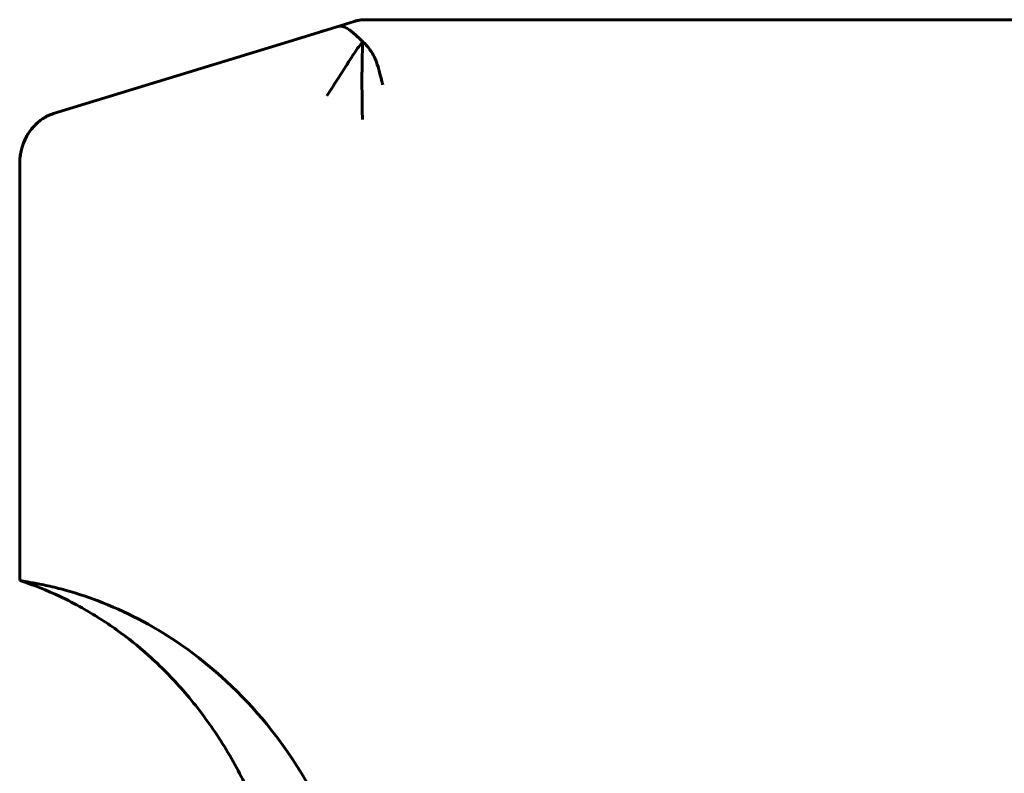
# Model space of a CAD drawing. Header units: millimetres. Extents: x 70 to 144, y 116 to 250.
# Tile 7 of 11: x 79 to 98, y 235 to 249. Entities that reach past the tile are written whole.
import ezdxf

# ---------------------------------------------------------------- set-up
doc = ezdxf.new("R2010")
doc.units = ezdxf.units.MM
doc.linetypes.add('K5LT_BASIC', pattern=[0])
doc.layers.add('Системный слой (1)', color=7, linetype='Continuous', true_color=0x6c6c6c)

# ---------------------------------------------------------------- blocks, each defined once
blk = doc.blocks.new('U42')
at = {"layer": 'Системный слой (1)', "color": 143, "linetype": 'K5LT_BASIC', "lineweight": 60, "true_color": 0x33acca}
for p, q in [((85.508, 249.434), (85.514, 249.436)), ((85.529, 249.44), (85.62, 249.46))]:
    blk.add_line(p, q, dxfattribs=at)
blk = doc.blocks.new('U44')
at = {"layer": 'Системный слой (1)', "color": 143, "linetype": 'K5LT_BASIC', "lineweight": 60, "true_color": 0x33acca}
for p, q in [((85.53, 249.44), (85.515, 249.436)), ((85.544, 249.444), (85.53, 249.44)), ((85.569, 249.45), (85.544, 249.444))]:
    blk.add_line(p, q, dxfattribs=at)
blk = doc.blocks.new('U49')
at = {"layer": 'Системный слой (1)', "color": 143, "linetype": 'K5LT_BASIC', "lineweight": 60, "true_color": 0x33acca}
for p, q in [((85.707, 249.468), (85.683, 249.466)), ((85.722, 249.468), (85.707, 249.468)), ((85.729, 249.468), (85.722, 249.468))]:
    blk.add_line(p, q, dxfattribs=at)

msp = doc.modelspace()

# ---------------------------------------------------------------- linework, layer by layer
at = {"layer": 'Системный слой (1)', "color": 143, "linetype": 'K5LT_BASIC', "lineweight": 60, "true_color": 0x33acca}
for p, q in [((85.18, 249.333), (84.326, 249.071)), ((85.508, 249.434), (85.18, 249.333)), ((85.502, 249.432), (85.499, 249.431)), ((85.515, 249.436), (85.509, 249.434)), ((85.509, 249.434), (85.512, 249.435)), ((85.515, 249.436), (85.515, 249.436)), ((85.703, 249.467), (85.7, 249.467)), ((85.734, 249.468), (85.734, 249.468)), ((86.265, 249.468), (85.734, 249.468)), ((85.736, 249.468), (85.743, 249.468)), ((87.068, 249.468), (86.265, 249.468)), ((97.892, 249.468), (87.068, 249.468)), ((99.241, 249.468), (97.892, 249.468)), ((84.875, 249.24), (84.914, 249.252)), ((84.326, 249.071), (79.75, 247.667)), ((79.103, 246.701), (79.103, 238.718))]:
    msp.add_line(p, q, dxfattribs=at)
for centre, major_axis, start_param, end_param in [((85.734, 248.468), (0, 1), 0, 0.1309), ((79.976, 246.701), (0, -1), 3.403392, 4.712389)]:
    msp.add_ellipse(centre, major_axis=major_axis, ratio=0.87301, start_param=start_param, end_param=end_param, dxfattribs=at)
for points in [[(85.672, 249.049), (85.625, 249.093), (85.534, 249.171), (85.386, 249.312), (85.25, 249.355), (85.18, 249.333)], [(85.672, 249.049), (85.623, 248.986), (85.522, 248.85), (85.291, 248.479), (85.086, 248.157), (84.984, 248.007)], [(85.672, 249.049), (85.671, 249.003), (85.668, 248.903), (85.663, 248.704), (85.658, 248.425), (85.659, 247.989), (85.666, 247.707), (85.666, 247.554)], [(85.672, 249.049), (85.719, 249.005), (85.809, 248.91), (85.94, 248.689), (86.013, 248.393), (86.058, 248.222)]]:
    msp.add_open_spline(points, degree=3, dxfattribs=at)
for points, knots in [([(85.513, 249.436), (85.513, 249.436), (85.513, 249.436), (85.513, 249.436), (85.513, 249.436), (85.513, 249.436), (85.513, 249.436), (85.514, 249.436), (85.514, 249.436), (85.514, 249.436), (85.514, 249.436), (85.514, 249.436), (85.514, 249.436), (85.514, 249.436), (85.514, 249.436), (85.514, 249.436), (85.514, 249.436), (85.515, 249.436), (85.515, 249.436), (85.515, 249.436), (85.515, 249.436), (85.515, 249.436), (85.515, 249.436), (85.516, 249.436), (85.516, 249.436), (85.516, 249.436), (85.517, 249.437), (85.517, 249.437), (85.518, 249.437), (85.518, 249.437), (85.518, 249.437), (85.518, 249.437), (85.518, 249.437), (85.519, 249.437), (85.519, 249.437), (85.519, 249.437), (85.519, 249.437), (85.519, 249.437), (85.519, 249.437), (85.52, 249.437), (85.52, 249.438), (85.521, 249.438), (85.522, 249.438), (85.524, 249.439), (85.526, 249.439), (85.528, 249.44), (85.529, 249.44), (85.531, 249.441), (85.531, 249.441), (85.532, 249.441), (85.532, 249.441), (85.533, 249.441), (85.534, 249.441), (85.535, 249.442), (85.536, 249.442), (85.537, 249.442), (85.537, 249.442), (85.539, 249.443), (85.539, 249.443), (85.541, 249.443), (85.542, 249.444), (85.544, 249.444), (85.545, 249.444), (85.547, 249.445), (85.548, 249.445), (85.55, 249.446), (85.551, 249.446), (85.553, 249.446), (85.555, 249.447), (85.56, 249.448), (85.563, 249.449), (85.567, 249.45), (85.568, 249.45), (85.573, 249.451), (85.578, 249.452), (85.589, 249.454), (85.594, 249.455), (85.602, 249.457), (85.602, 249.457), (85.606, 249.457)], [0, 0, 0, 0, 0.948355, 0.948355, 1.89671, 1.89671, 2.845064, 2.845064, 3.793419, 3.793419, 4.266618, 4.266618, 4.698734, 4.698734, 4.739817, 4.739817, 5.110941, 5.110941, 5.481143, 5.481143, 5.482065, 5.482065, 5.853189, 5.853189, 6.236572, 6.236572, 6.657612, 6.657612, 6.980952, 6.980952, 7.123372, 7.123372, 7.158977, 7.158977, 7.194582, 7.194582, 7.24413, 7.24413, 7.343225, 7.343225, 7.541415, 7.541415, 7.937796, 7.937796, 8.730557, 8.730557, 9.546641, 9.546641, 9.906118, 9.906118, 10.380016, 10.380016, 11.213391, 11.213391, 12.761833, 12.761833, 15.143651, 15.143651, 18.230331, 18.230331, 19.584198, 19.584198, 20.766589, 20.766589, 21.535465, 21.535465, 21.96143, 21.96143, 22.813361, 22.813361, 24.517222, 24.517222, 24.953757, 24.953757, 27.924944, 27.924944, 34.740389, 34.740389, 37.049361, 37.049361, 37.049361, 37.049361]), ([(85.636, 249.462), (85.637, 249.462), (85.637, 249.462), (85.637, 249.462), (85.638, 249.462), (85.638, 249.462), (85.639, 249.462), (85.639, 249.462), (85.64, 249.462), (85.641, 249.462), (85.643, 249.463), (85.646, 249.463), (85.649, 249.463), (85.655, 249.464), (85.659, 249.464), (85.67, 249.465), (85.677, 249.466), (85.683, 249.466), (85.684, 249.466), (85.687, 249.467), (85.689, 249.467), (85.692, 249.467), (85.692, 249.467), (85.694, 249.467), (85.695, 249.467), (85.698, 249.467), (85.699, 249.467), (85.701, 249.467), (85.702, 249.467), (85.702, 249.467), (85.702, 249.467), (85.703, 249.467), (85.703, 249.467), (85.703, 249.467), (85.703, 249.467), (85.703, 249.467), (85.703, 249.467), (85.703, 249.467), (85.703, 249.467), (85.703, 249.467)], [0, 0, 0, 0, 0.349445, 0.349445, 0.898573, 0.898573, 1.40056, 1.40056, 1.996829, 1.996829, 4.143421, 4.143421, 8.386684, 8.386684, 13.24691, 13.24691, 18.831957, 18.831957, 18.920124, 18.920124, 21.924666, 21.924666, 22.672608, 22.672608, 24.835752, 24.835752, 27.862321, 27.862321, 29.526787, 29.526787, 30.139862, 30.139862, 30.309683, 30.309683, 30.479503, 30.479503, 30.515912, 30.515912, 30.53847, 30.53847, 30.53847, 30.53847]), ([(79.103, 246.701), (79.103, 246.738), (79.105, 246.776), (79.112, 246.85), (79.118, 246.888), (79.133, 246.961), (79.142, 246.998), (79.164, 247.07), (79.177, 247.105), (79.206, 247.174), (79.222, 247.207), (79.258, 247.272), (79.278, 247.303), (79.32, 247.362), (79.343, 247.39), (79.39, 247.443), (79.415, 247.468), (79.467, 247.514), (79.494, 247.535), (79.549, 247.574), (79.578, 247.592), (79.636, 247.622), (79.665, 247.636), (79.713, 247.655), (79.731, 247.661), (79.75, 247.667)], [0, 0, 0, 0, 1.082951, 1.082951, 2.172595, 2.172595, 3.263232, 3.263232, 4.348298, 4.348298, 5.424759, 5.424759, 6.486958, 6.486958, 7.530018, 7.530018, 8.549503, 8.549503, 9.541065, 9.541065, 10.503612, 10.503612, 11.431335, 11.431335, 12, 12, 12, 12]), ([(79.103, 246.701), (79.103, 246.738), (79.105, 246.776), (79.112, 246.85), (79.118, 246.888), (79.133, 246.961), (79.142, 246.998), (79.164, 247.07), (79.177, 247.105), (79.206, 247.174), (79.222, 247.207), (79.258, 247.272), (79.278, 247.303), (79.32, 247.362), (79.343, 247.39), (79.39, 247.443), (79.415, 247.468), (79.467, 247.514), (79.494, 247.535), (79.549, 247.574), (79.578, 247.592), (79.636, 247.622), (79.665, 247.636), (79.713, 247.655), (79.731, 247.661), (79.75, 247.667)], [0, 0, 0, 0, 1.082951, 1.082951, 2.172595, 2.172595, 3.263232, 3.263232, 4.348298, 4.348298, 5.424759, 5.424759, 6.486958, 6.486958, 7.530018, 7.530018, 8.549503, 8.549503, 9.541065, 9.541065, 10.503612, 10.503612, 11.431335, 11.431335, 12, 12, 12, 12]), ([(79.103, 238.718), (79.103, 238.718), (79.104, 238.718), (79.106, 238.718), (79.111, 238.717), (79.129, 238.714), (79.149, 238.71), (79.221, 238.698), (79.284, 238.687), (79.441, 238.658), (79.537, 238.64), (79.748, 238.594), (79.862, 238.566), (79.976, 238.534)], [0, 0, 0, 0, 0.0057615, 0.0057615, 0.0176604, 0.0176604, 0.0415943, 0.0415943, 0.0791647, 0.0791647, 0.1185742, 0.1185742, 0.1589194, 0.1589194, 0.1589194, 0.1589194]), ([(79.103, 238.718), (79.367, 238.632), (79.626, 238.529), (80.02, 238.343), (80.16, 238.271), (80.412, 238.13), (80.524, 238.063), (80.744, 237.923), (80.852, 237.85), (81.169, 237.622), (81.372, 237.459), (81.802, 237.076), (82.024, 236.85), (82.453, 236.359), (82.658, 236.091), (83.042, 235.521), (83.218, 235.218), (83.535, 234.588), (83.674, 234.262), (83.926, 233.558), (84.035, 233.181), (84.207, 232.398), (84.269, 231.994), (84.328, 231.318), (84.34, 231.048), (84.341, 230.778)], [0, 0, 0, 0, 1.971842, 1.971842, 3.089976, 3.089976, 4.015671, 4.015671, 4.941366, 4.941366, 6.785402, 6.785402, 9.025511, 9.025511, 11.41015, 11.41015, 13.89482, 13.89482, 16.408101, 16.408101, 19.18979, 19.18979, 22.085413, 22.085413, 24, 24, 24, 24]), ([(85.178, 233.654), (84.849, 234.503), (84.393, 235.282), (83.357, 236.551), (82.806, 237.061), (81.728, 237.811), (81.222, 238.083), (80.459, 238.386), (80.219, 238.467), (79.976, 238.534)], [0.3294789, 0.3294789, 0.3294789, 0.3294789, 0.6086258, 0.6086258, 0.8503097, 0.8503097, 1.0414909, 1.0414909, 1.1274444, 1.1274444, 1.1274444, 1.1274444])]:
    msp.add_open_spline(points, degree=3, knots=knots, dxfattribs=at)

# ---------------------------------------------------------------- block references
at = {"layer": 'Системный слой (1)'}
for name in ['U42', 'U44', 'U49']:
    msp.add_blockref(name, (0, 0), dxfattribs=at)

doc.saveas('drawing.dxf')
